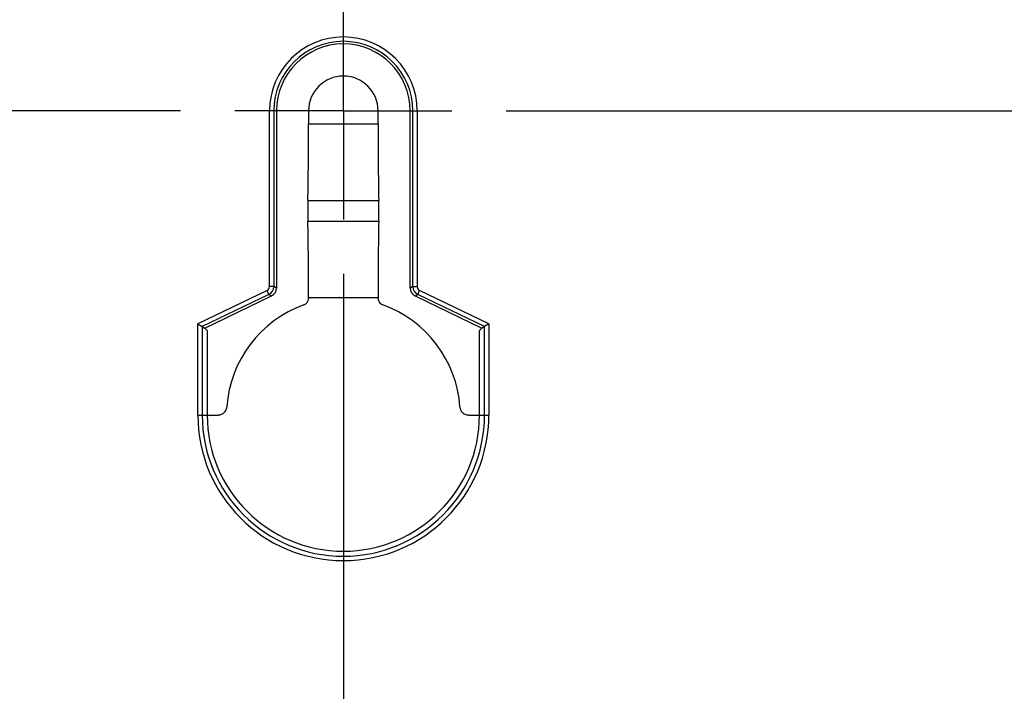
# Model space of a CAD drawing. Header units: inches. Extents: x 0 to 34, y 0 to 22.
# Tile 114 of 129: x 28.7 to 29.8, y 8 to 8.8. Entities that reach past the tile are written whole.
import ezdxf

# ---------------------------------------------------------------- set-up
doc = ezdxf.new("R2010")
doc.units = ezdxf.units.IN
doc.header["$LTSCALE"] = 1.87
doc.header["$MEASUREMENT"] = 0
doc.linetypes.add('CENTER', pattern=[0.6, 0.375, -0.075, 0.075, -0.075])
doc.layers.get('0').update_dxf_attribs({"linetype": 'CONTINUOUS'})
doc.layers.add('DEFAULT_1', color=7, linetype='CENTER')
doc.layers.add('DIMENSIONS', color=7, linetype='CONTINUOUS')
doc.styles.get("Standard").update_dxf_attribs({"font": 'txt', "width": 0.8})
doc.dimstyles.new('DIMSTYLE_2', dxfattribs={"dimtxt": 0.125, "dimasz": 0.18, "dimexe": 0.18, "dimexo": 0.0625, "dimgap": 0.09, "dimtad": 0, "dimtih": 1, "dimtoh": 1, "dimzin": 4, "dimdsep": 46, "dimtxsty": 'STANDARD', "dimblk": '_FILLED', "dimblk1": '_FILLED', "dimblk2": '_FILLED', "dimcen": 0.09, "dimadec": 0, "dimazin": 0, "dimtp": 0.02, "dimtm": 0.02, "dimtfac": 1, "dimtofl": 0, "dimtmove": 0, "dimatfit": 3, "dimldrblk": '_FILLED', "dimfxl": 1, "dimtolj": 1, "dimtzin": 4, "dimarcsym": 0})
doc.dimstyles.new('DIMSTYLE_3', dxfattribs={"dimtxt": 0.125, "dimasz": 0.18, "dimexe": 0.18, "dimexo": 0.0625, "dimgap": 0.09, "dimtad": 0, "dimtih": 1, "dimtoh": 1, "dimzin": 4, "dimdsep": 46, "dimtxsty": 'STANDARD', "dimblk": '_FILLED', "dimblk1": '_FILLED', "dimblk2": '_FILLED', "dimcen": 0.09, "dimadec": 0, "dimazin": 0, "dimtp": 0.02, "dimtm": 0.02, "dimtfac": 1, "dimtofl": 0, "dimtmove": 0, "dimatfit": 3, "dimldrblk": '_FILLED', "dimfxl": 1, "dimtolj": 1, "dimtzin": 4, "dimarcsym": 0})

# ---------------------------------------------------------------- blocks, each defined once
blk = doc.blocks.new('*D13')
at = {"layer": 'DIMENSIONS', "color": 2, "linetype": 'CONTINUOUS'}
blk.add_line((29.0323, 8.4923), (29.0323, 6.7028), dxfattribs=at)
at = {"layer": 'DIMENSIONS', "color": 2, "linetype": 'CONTINUOUS', "insert": (28.9698, 6.6403), "char_height": 0.125, "width": 1.125, "attachment_point": 3, "rotation": 90, "line_spacing_factor": 0.9}
blk.add_mtext('1.74{\\Ftxt.shx;\\W1.000000;\\H0.125000; }[44.3]', dxfattribs=at)
blk = doc.blocks.new('_FILLED')
at = {"color": 0, "linetype": 'BYBLOCK'}
blk.add_solid([(0, 0), (-1, 0.1736), (-1, -0.1736)], dxfattribs=at)
blk = doc.blocks.new('*D17')
at = {"layer": 'DIMENSIONS', "color": 2, "linetype": 'CONTINUOUS'}
blk.add_line((28.8448, 8.6798), (26.5923, 8.6798), dxfattribs=at)
at = {"layer": 'DIMENSIONS', "color": 2, "linetype": 'CONTINUOUS', "insert": (26.5298, 8.7423), "char_height": 0.125, "width": 1.125, "attachment_point": 3, "line_spacing_factor": 0.9}
blk.add_mtext('1.29{\\Ftxt.shx;\\W1.000000;\\H0.125000; }[32.8]', dxfattribs=at)
blk = doc.blocks.new('*D19')
at = {"layer": 'DIMENSIONS', "color": 2, "linetype": 'CONTINUOUS'}
for p, q in [((30.0898, 11.8298), (31.6601, 11.8298)), ((31.5351, 11.8298), (31.5351, 10.4735)), ((31.5351, 8.6798), (31.5351, 10.036)), ((29.2198, 8.6798), (31.6601, 8.6798))]:
    blk.add_line(p, q, dxfattribs=at)
at = {"layer": 'DIMENSIONS', "color": 2, "linetype": 'CONTINUOUS', "xscale": 0.18, "yscale": 0.18, "zscale": 0.18}
for p, rotation in [((31.5351, 11.8298), 90), ((31.5351, 8.6798), 270)]:
    blk.add_blockref('_FILLED', p, dxfattribs=dict(at, rotation=rotation))
at = {"layer": 'DIMENSIONS', "color": 2, "linetype": 'CONTINUOUS', "insert": (31.5351, 10.411), "char_height": 0.125, "width": 0.6, "attachment_point": 2, "line_spacing_factor": 0.9}
blk.add_mtext('(3.15)\\P[80]', dxfattribs=at)

msp = doc.modelspace()

# ---------------------------------------------------------------- linework, layer by layer
at = {"color": 6, "linetype": 'CONTINUOUS'}
for p, q in [((28.9473, 8.4776), (28.9473, 8.6798)), ((28.9523, 8.6798), (28.9523, 8.4776)), ((28.9553, 8.6798), (28.9553, 8.4758)), ((28.9923, 8.6798), (28.9923, 8.6648)), ((29.0723, 8.6648), (29.0723, 8.6798)), ((29.1093, 8.4758), (29.1093, 8.6798)), ((29.1123, 8.4776), (29.1123, 8.6798)), ((29.1173, 8.6798), (29.1173, 8.4776)), ((28.9923, 8.6648), (29.0723, 8.6648)), ((28.9915, 8.5766), (29.0731, 8.5766)), ((28.9915, 8.553), (29.0731, 8.553)), ((28.9523, 8.4776), (28.9473, 8.4776)), ((28.9553, 8.4758), (28.9523, 8.4776)), ((29.1123, 8.4776), (29.1093, 8.4758)), ((29.1123, 8.4776), (29.1173, 8.4776)), ((28.9445, 8.4731), (28.8648, 8.4348)), ((28.9467, 8.4686), (28.8698, 8.4317)), ((28.8728, 8.4298), (28.9496, 8.4668)), ((28.9467, 8.4686), (28.9445, 8.4731)), ((28.9467, 8.4686), (28.9496, 8.4668)), ((29.1149, 8.4668), (29.1179, 8.4686)), ((29.1149, 8.4668), (29.1918, 8.4298)), ((29.1179, 8.4686), (29.1201, 8.4731)), ((29.1948, 8.4317), (29.1179, 8.4686)), ((29.1998, 8.4348), (29.1201, 8.4731)), ((29.0723, 8.4648), (28.9923, 8.4648)), ((28.9923, 8.4648), (28.9923, 8.464)), ((29.0723, 8.464), (29.0723, 8.4648)), ((28.8648, 8.3298), (28.8648, 8.4348)), ((28.8648, 8.4348), (28.8698, 8.4317)), ((28.8698, 8.4317), (28.8728, 8.4298)), ((28.8698, 8.4317), (28.8698, 8.3298)), ((29.1948, 8.4317), (29.1918, 8.4298)), ((29.1998, 8.4348), (29.1948, 8.4317)), ((29.1948, 8.3298), (29.1948, 8.4317)), ((29.1998, 8.4348), (29.1998, 8.3298)), ((28.8756, 8.427), (28.8756, 8.3298)), ((28.8648, 8.3298), (28.8881, 8.3298)), ((29.1764, 8.3298), (29.1998, 8.3298))]:
    msp.add_line(p, q, dxfattribs=at)
at = {"color": 7, "linetype": 'CONTINUOUS'}
for p, q in [((28.8728, 8.4298), (28.8756, 8.427)), ((29.189, 8.427), (29.1918, 8.4298)), ((29.189, 8.3298), (29.189, 8.427))]:
    msp.add_line(p, q, dxfattribs=at)
at = {"color": 6, "linetype": 'CONTINUOUS'}
for centre, radius, start, end in [((29.0323, 8.6798), 0.085, 0, 180), ((29.0323, 8.6798), 0.08, 0, 180), ((29.0323, 8.6798), 0.077, 0, 180), ((29.0323, 8.6798), 0.04, 0, 180), ((28.9423, 8.4776), 0.005, 295.6896, 0.0058), ((28.9423, 8.4776), 0.01, 295.7154, 359.9723), ((29.1223, 8.4776), 0.01, 180.0278, 244.2846), ((29.1223, 8.4776), 0.005, 180.0031, 244.308), ((29.0323, 8.3298), 0.1345, 109.6832, 176.034), ((28.9843, 8.464), 0.008, 289.6896, 359.9937), ((29.0803, 8.464), 0.008, 203.4909, 250.3176), ((29.0323, 8.3298), 0.1345, 3.966, 70.3168), ((29.0323, 8.3298), 0.1675, 180, 360), ((29.0323, 8.3298), 0.1625, 180, 360), ((29.0323, 8.3298), 0.1567, 180, 360)]:
    msp.add_arc(centre, radius, start, end, dxfattribs=at)
at = {"color": 7, "linetype": 'CONTINUOUS'}
for centre, start, end in [((28.8861, 8.3403), 349.8223, 354.1974), ((29.1768, 8.3419), 263.2631, 268.1655)]:
    msp.add_arc(centre, 0.0121, start, end, dxfattribs=at)
at = {"color": 6, "linetype": 'CONTINUOUS'}
for centre, major_axis, ratio, start_param, end_param in [((28.9857, 8.6648), (0, 0.1875), 0.034921, -2.060754, -1.570796), ((29.0788, 8.6648), (0, 0.1875), 0.034921, -4.712389, -4.222432), ((28.9923, 8.5648), (0, 0.025), 0.034921, 1.080839, 2.060754), ((29.0723, 8.5648), (0, 0.025), 0.034921, -2.060754, -1.080839), ((28.9857, 8.4648), (0, 0.1875), 0.034921, -1.570796, -1.080839), ((29.0788, 8.4648), (0, 0.1875), 0.034921, 1.080839, 1.570796), ((28.9453, 8.4758), (-0.00847, 0.00533), 0.99915, 2.580744, 3.702441), ((29.1193, 8.4758), (-0.00847, -0.00533), 0.99915, -0.560848, 0.560848)]:
    msp.add_ellipse(centre, major_axis=major_axis, ratio=ratio, start_param=start_param, end_param=end_param, dxfattribs=at)
msp.add_open_spline([(29.0723, 8.464), (29.0723, 8.4631), (29.0725, 8.462), (29.0728, 8.461), (29.073, 8.4608)], degree=3, knots=[0, 0, 0, 0, 0.748865, 1, 1, 1, 1], dxfattribs=at)
at = {"color": 7, "linetype": 'CONTINUOUS'}
for points, knots in [([(28.8881, 8.3298), (28.8886, 8.3298), (28.8902, 8.3299), (28.8919, 8.3304), (28.893, 8.331)], [0, 0, 0, 0, 0.249878, 1, 1, 1, 1]), ([(28.893, 8.331), (28.8943, 8.3317), (28.8966, 8.3338), (28.8977, 8.3367), (28.898, 8.3382)], [0, 0, 0, 0, 0.499946, 1, 1, 1, 1]), ([(29.1665, 8.3391), (29.1665, 8.3387), (29.1668, 8.337), (29.1674, 8.3354), (29.168, 8.3344)], [0, 0, 0, 0, 0.249878, 1, 1, 1, 1]), ([(29.168, 8.3344), (29.1688, 8.3331), (29.171, 8.331), (29.1739, 8.33), (29.1754, 8.3299)], [0, 0, 0, 0, 0.499957, 1, 1, 1, 1])]:
    msp.add_open_spline(points, degree=3, knots=knots, dxfattribs=at)
at = {"layer": 'DEFAULT_1', "color": 7, "linetype": 'CENTER'}
for q in [(29.0323, 8.8048), (28.9073, 8.6798), (29.1573, 8.6798), (29.0323, 8.5548)]:
    msp.add_line((29.0323, 8.6798), q, dxfattribs=at)

# ---------------------------------------------------------------- dimensions: what is measured, and where the dimension line sits
at = {"layer": 'DIMENSIONS', "color": 2, "linetype": 'CONTINUOUS'}
dim = msp.add_linear_dim(base=(31.5351, 11.8298), p1=(29.2198, 8.6798), p2=(30.0898, 11.8298), angle=90, text='(<>)', dimstyle='DIMSTYLE_3', dxfattribs=at)
dim.commit()
dim.dimension.update_dxf_attribs({"geometry": '*D19', "text_midpoint": (31.4601, 10.2548), "dimtype": 160})
for feature_location, offset, dtype, origin, picture, middle in [((28.8448, 8.6798), (-2.2525, 0), 0, (28.9073, 7.3905), '*D17', (25.7173, 8.6798)), ((29.0323, 8.4923), (0, -1.7895), 1, (30.7766, 7.7048), '*D13', (29.1443, 5.8543))]:
    dim = msp.add_ordinate_dim(feature_location=feature_location, offset=offset, dtype=dtype, origin=origin, dimstyle='DIMSTYLE_2', dxfattribs=at)
    dim.commit()
    dim.dimension.update_dxf_attribs({"geometry": picture, "text_midpoint": middle})

doc.saveas('drawing.dxf')
